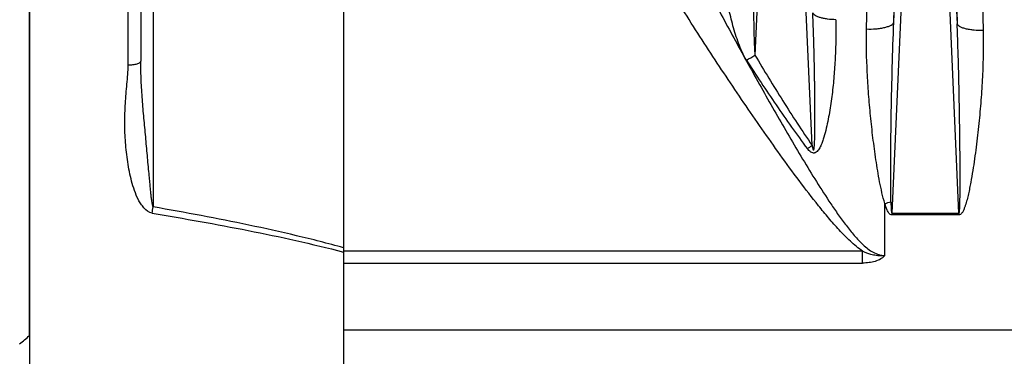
# Model space of a CAD drawing. Extents: x -1529 to 1181, y 8 to 1701.
# Tile 66 of 74: x 582 to 732, y 909 to 960. Entities that reach past the tile are written whole.
import ezdxf

# ---------------------------------------------------------------- set-up
doc = ezdxf.new("R2010")
doc.units = 0
doc.header["$LTSCALE"] = 65.395
doc.layers.get('0').update_dxf_attribs({"linetype": 'CONTINUOUS'})

msp = doc.modelspace()

# ---------------------------------------------------------------- linework, layer by layer
at = {"color": 6, "linetype": 'CONTINUOUS'}
for p, q in [((583.19, 726.79), (583.19, 1086.95)), ((583.16, 911.87), (583.16, 1020.88)), ((600.19, 1008.94), (600.19, 953.84))]:
    msp.add_line(p, q, dxfattribs=at)
at = {"color": 2, "linetype": 'CONTINUOUS'}
for p, q in [((631.19, 1078.57), (631.19, 735)), ((715.06, 930.59), (725.31, 930.59)), ((725.31, 930.32), (715.06, 930.32)), ((725.31, 930.59), (725.31, 930.32)), ((583.16, 911.87), (583.16, 910.61))]:
    msp.add_line(p, q, dxfattribs=at)
at = {"color": 9, "linetype": 'CONTINUOUS'}
for p, q in [((602.08, 1010.79), (602.08, 931.55)), ((696.13, 1000.65), (694.12, 954.76)), ((702.86, 940.95), (700.24, 1000.65)), ((718.13, 1000.65), (715.06, 930.59)), ((715.35, 959.8), (717.14, 1000.63)), ((725.31, 930.59), (722.24, 1000.65)), ((723.24, 1000.63), (725.04, 959.57)), ((598.26, 953.29), (598.26, 967.34)), ((713.99, 924.11), (713.99, 932.06)), ((710.59, 924.76), (631.19, 924.76)), ((710.59, 922.96), (710.59, 924.76)), ((631.16, 924.65), (631.19, 924.64)), ((631.16, 924.65), (631.19, 924.64)), ((631.19, 922.96), (710.59, 922.96)), ((631.19, 912.73), (918.79, 912.73))]:
    msp.add_line(p, q, dxfattribs=at)
for centre, radius, start, end in [((-787.22, 994.07), 1502.96, 358.69355, 359.98265), ((2295.68, 994.9), 1571.04, 180.04772, 181.28883), ((-700.39, 993.08), 1412, 358.60785, 359.9484), ((2158.66, 992.24), 1430.04, 180.01794, 181.35005), ((663.67, 1006.15), 59.73, 299.2069, 300.649), ((665.1, 995.84), 66.62, 303.7668, 304.5252), ((437.29, 960.6), 167.33, 349.6668, 350.0051)]:
    msp.add_arc(centre, radius, start, end, dxfattribs=at)
at = {"color": 2, "linetype": 'CONTINUOUS'}
for centre, radius, start, end in [((706.25, 958.81), 27.84, 286.1279, 288.1064), ((547.01, 952.61), 54.46, 309.5004, 311.5766)]:
    msp.add_arc(centre, radius, start, end, dxfattribs=at)
at = {"color": 9, "linetype": 'CONTINUOUS'}
for points, knots in [([(710.59, 924.76), (709.93, 925.22), (708.68, 926.28), (706.98, 928.02), (705.38, 929.85), (703.32, 932.36), (700.85, 935.58), (697.98, 939.51), (695.17, 943.49), (691.49, 948.83), (686.99, 955.59), (681.75, 963.79), (676.68, 972.1), (671.78, 980.51), (668.66, 986.2), (667.14, 989.07)], [0, 0, 0, 0, 0.031234, 0.062484, 0.093738, 0.124991, 0.187495, 0.249999, 0.312503, 0.375006, 0.500009, 0.62501, 0.750009, 0.875005, 1, 1, 1, 1]), ([(680.16, 978.03), (681.35, 975.62), (683.78, 970.81), (687.52, 963.64), (691.36, 956.5), (695.29, 949.4), (698.65, 943.53), (701.4, 938.87), (703.51, 935.42), (705.33, 932.58), (706.85, 930.36), (708.03, 928.73), (709.28, 927.18), (710.4, 925.97), (711.39, 925.12), (712.19, 924.59), (713.06, 924.21), (713.68, 924.11), (713.99, 924.11)], [0, 0, 0, 0, 0.125295, 0.250842, 0.376601, 0.502518, 0.628505, 0.691478, 0.754386, 0.817151, 0.848432, 0.879594, 0.910558, 0.941162, 0.956247, 0.971103, 0.985673, 1, 1, 1, 1]), ([(694.09, 976.74), (694.02, 974.91), (693.93, 971.22), (693.88, 966.61), (693.89, 962.92), (693.91, 960.16), (693.96, 957.87), (694.03, 956.08), (694.08, 955.2), (694.12, 954.76)], [0, 0, 0, 0, 0.25059, 0.50283, 0.628976, 0.754742, 0.879411, 0.940701, 1, 1, 1, 1]), ([(692.82, 954.01), (692.56, 954.41), (692.13, 955.26), (691.42, 957.02), (690.73, 959.27), (690.07, 961.99), (689.53, 964.71), (689.1, 967.43), (688.77, 970.14), (688.57, 972.83), (688.53, 974.61), (688.54, 975.5)], [0, 0, 0, 0, 0.064641, 0.128992, 0.256839, 0.383691, 0.509538, 0.63429, 0.75779, 0.879806, 1, 1, 1, 1]), ([(702.86, 940.95), (702.88, 940.85), (702.9, 940.7), (702.95, 940.51), (702.98, 940.41), (703, 940.34), (703.02, 940.29), (703.04, 940.27), (703.08, 940.25), (703.12, 940.32), (703.14, 940.4), (703.16, 940.53), (703.18, 940.72), (703.21, 940.98), (703.23, 941.3), (703.24, 941.63), (703.26, 941.96), (703.27, 942.3), (703.27, 942.65), (703.28, 943.1), (703.29, 943.68), (703.3, 944.38), (703.3, 945.07), (703.3, 946.01), (703.3, 947.18), (703.28, 948.58), (703.27, 949.75), (703.25, 950.69), (703.24, 951.63), (703.22, 952.8), (703.19, 954.21), (703.14, 956.09), (703.07, 958.44), (703, 960.31), (702.96, 961.25)], [0, 0, 0, 0, 0.014236, 0.020869, 0.026794, 0.029354, 0.031482, 0.033056, 0.034095, 0.036675, 0.041392, 0.047313, 0.053925, 0.068108, 0.082981, 0.09822, 0.113684, 0.129299, 0.145021, 0.160824, 0.192603, 0.224543, 0.256595, 0.288726, 0.353154, 0.417724, 0.482381, 0.51473, 0.547089, 0.611825, 0.67657, 0.741311, 0.870732, 1, 1, 1, 1]), ([(706.48, 960.2), (706.06, 960.21), (705.44, 960.25), (704.64, 960.38), (704.11, 960.5), (703.67, 960.66), (703.26, 960.86), (703.02, 961.09), (702.96, 961.25)], [0, 0, 0, 0, 0.332924, 0.492314, 0.637551, 0.762493, 0.864195, 1, 1, 1, 1]), ([(706.48, 960.2), (706.5, 959.28), (706.51, 957.44), (706.42, 954.67), (706.27, 952.36), (706.11, 950.51), (705.96, 949.12), (705.78, 947.73), (705.57, 946.35), (705.33, 944.97), (705.04, 943.59), (704.75, 942.46), (704.46, 941.57), (704.19, 940.91), (703.91, 940.4), (703.62, 940.03), (703.38, 939.86), (703.15, 939.79), (702.9, 939.8), (702.63, 939.94), (702.36, 940.18), (702.2, 940.36), (702.13, 940.46)], [0, 0, 0, 0, 0.123377, 0.247261, 0.371644, 0.434016, 0.496501, 0.559093, 0.621783, 0.684559, 0.747402, 0.810281, 0.841721, 0.87314, 0.904492, 0.920155, 0.935791, 0.943685, 0.951645, 0.96766, 0.983823, 1, 1, 1, 1]), ([(711.19, 958.78), (711.67, 958.76), (712.39, 958.78), (713.32, 958.88), (713.96, 959.01), (714.5, 959.16), (714.92, 959.35), (715.2, 959.56), (715.32, 959.72), (715.35, 959.8)], [0, 0, 0, 0, 0.324858, 0.486372, 0.635361, 0.763846, 0.866853, 0.94376, 1, 1, 1, 1]), ([(714.91, 932.35), (714.89, 932.92), (714.88, 934.06), (714.87, 936.36), (714.89, 939.22), (714.92, 942.65), (714.99, 947.23), (715.11, 952.95), (715.26, 957.52), (715.35, 959.8)], [0, 0, 0, 0, 0.062592, 0.125174, 0.250306, 0.375391, 0.500427, 0.750335, 1, 1, 1, 1]), ([(725.31, 930.59), (725.33, 930.59), (725.35, 930.63), (725.36, 930.68), (725.38, 930.76), (725.4, 930.89), (725.41, 931.06), (725.43, 931.27), (725.44, 931.48), (725.45, 931.77), (725.46, 932.14), (725.47, 932.59), (725.48, 933.04), (725.49, 933.49), (725.49, 934.1), (725.5, 934.86), (725.5, 935.77), (725.5, 936.69), (725.5, 937.6), (725.49, 938.52), (725.48, 939.74), (725.47, 941.27), (725.45, 943.1), (725.42, 944.93), (725.39, 946.77), (725.35, 949.21), (725.28, 952.26), (725.17, 955.92), (725.09, 958.35), (725.04, 959.57)], [0, 0, 0, 0, 0.001192, 0.003473, 0.006379, 0.009635, 0.0166, 0.023888, 0.031344, 0.038906, 0.054213, 0.06967, 0.085218, 0.100827, 0.116479, 0.147872, 0.179344, 0.210866, 0.242423, 0.274003, 0.305601, 0.368826, 0.43207, 0.495314, 0.558546, 0.621756, 0.748069, 0.87418, 1, 1, 1, 1]), ([(729.02, 958.55), (728.55, 958.54), (727.86, 958.56), (726.96, 958.67), (726.35, 958.79), (725.84, 958.95), (725.45, 959.13), (725.17, 959.33), (725.06, 959.49), (725.04, 959.57)], [0, 0, 0, 0, 0.328473, 0.489675, 0.637617, 0.764652, 0.866929, 0.943574, 1, 1, 1, 1]), ([(713.99, 932.06), (713.81, 932.61), (713.53, 933.72), (713.18, 935.4), (712.89, 937.08), (712.53, 939.32), (712.16, 942.12), (711.78, 945.47), (711.49, 948.82), (711.21, 953.25), (711.14, 956.57), (711.19, 958.78)], [0, 0, 0, 0, 0.064038, 0.127642, 0.191004, 0.254183, 0.380065, 0.505346, 0.630015, 0.754039, 1, 1, 1, 1]), ([(729.02, 958.55), (729.05, 957.37), (729.05, 955.01), (728.92, 951.45), (728.7, 947.88), (728.43, 944.9), (728.17, 942.51), (727.95, 940.71), (727.71, 938.91), (727.44, 937.12), (727.19, 935.62), (726.96, 934.43), (726.77, 933.53), (726.56, 932.65), (726.35, 931.91), (726.14, 931.34), (725.99, 930.99), (725.84, 930.72), (725.71, 930.53), (725.54, 930.37), (725.39, 930.32), (725.31, 930.32)], [0, 0, 0, 0, 0.122612, 0.24602, 0.370171, 0.495005, 0.55766, 0.620463, 0.683406, 0.746481, 0.809682, 0.841329, 0.873005, 0.904711, 0.936446, 0.952329, 0.968221, 0.976176, 0.984137, 0.992094, 1, 1, 1, 1]), ([(598.26, 953.29), (598.5, 953.29), (598.85, 953.31), (599.31, 953.38), (599.61, 953.44), (599.86, 953.53), (600.06, 953.63), (600.19, 953.76), (600.19, 953.84)], [0, 0, 0, 0, 0.343809, 0.510945, 0.661854, 0.787783, 0.884934, 1, 1, 1, 1]), ([(602.08, 931.55), (602.07, 931.57), (602.04, 931.62), (601.99, 931.76), (601.95, 931.97), (601.9, 932.26), (601.85, 932.57), (601.81, 932.9), (601.76, 933.35), (601.7, 933.92), (601.64, 934.6), (601.57, 935.28), (601.51, 935.96), (601.42, 936.88), (601.31, 938.04), (601.19, 939.44), (601.06, 940.86), (600.88, 942.76), (600.66, 945.14), (600.41, 948.01), (600.22, 950.91), (600.19, 952.85), (600.19, 953.84)], [0, 0, 0, 0, 0.003156, 0.007576, 0.018951, 0.032231, 0.046597, 0.061529, 0.07679, 0.10765, 0.138154, 0.1684, 0.198856, 0.229617, 0.291951, 0.355026, 0.418568, 0.482408, 0.610585, 0.739082, 0.868136, 1, 1, 1, 1]), ([(692.82, 954.01), (694.3, 951.71), (697.32, 947.13), (700.48, 942.65), (702.13, 940.46)], [0, 0, 0, 0, 0.500026, 1, 1, 1, 1]), ([(694.12, 954.76), (695.51, 952.42), (698.35, 947.77), (701.31, 943.2), (702.86, 940.95)], [0, 0, 0, 0, 0.500096, 1, 1, 1, 1]), ([(601.91, 930.58), (601.42, 930.66), (600.78, 931.2), (600.19, 932), (599.67, 932.87), (599.19, 934.03), (598.77, 935.48), (598.43, 936.95), (598.08, 938.93), (597.81, 941.41), (597.7, 944.4), (597.79, 947.38), (598.02, 949.85), (598.2, 951.81), (598.26, 952.79), (598.26, 953.29)], [0, 0, 0, 0, 0.062403, 0.094068, 0.125701, 0.188824, 0.251879, 0.314841, 0.377703, 0.503088, 0.628042, 0.752548, 0.876585, 0.938392, 1, 1, 1, 1]), ([(631.19, 925.3), (628.8, 925.97), (623.98, 927.19), (614.29, 929.33), (606.97, 930.7), (602.08, 931.55)], [0, 0, 0, 0, 0.24998, 0.499981, 1, 1, 1, 1]), ([(601.91, 930.58), (606.82, 929.78), (614.17, 928.48), (623.92, 926.44), (628.75, 925.28), (631.16, 924.65)], [0, 0, 0, 0, 0.500198, 0.750176, 1, 1, 1, 1]), ([(713.99, 924.11), (713.84, 924.09), (713.55, 924.07), (712.97, 924.07), (711.95, 924.2), (711.12, 924.51), (710.59, 924.76)], [0, 0, 0, 0, 0.125138, 0.25029, 0.500419, 1, 1, 1, 1]), ([(713.99, 924.11), (713.9, 924.01), (713.7, 923.82), (713.22, 923.49), (712.5, 923.19), (711.56, 923), (710.92, 922.96), (710.59, 922.96)], [0, 0, 0, 0, 0.108724, 0.226327, 0.476904, 0.737037, 1, 1, 1, 1])]:
    msp.add_open_spline(points, degree=3, knots=knots, dxfattribs=at)
at = {"color": 2, "linetype": 'CONTINUOUS'}
for points, knots in [([(714.91, 932.35), (714.91, 932.2), (714.92, 931.98), (714.93, 931.68), (714.94, 931.46), (714.95, 931.24), (714.96, 931.05), (714.98, 930.9), (714.99, 930.8), (715.01, 930.7), (715.02, 930.64), (715.04, 930.59), (715.06, 930.59)], [0, 0, 0, 0, 0.250248, 0.375377, 0.500509, 0.625643, 0.750778, 0.813348, 0.875917, 0.938477, 0.96977, 1, 1, 1, 1]), ([(715.06, 930.32), (714.89, 930.31), (714.65, 930.53), (714.47, 930.82), (714.23, 931.3), (714.09, 931.72), (713.99, 932.06)], [0, 0, 0, 0, 0.244851, 0.370945, 0.496956, 1, 1, 1, 1])]:
    msp.add_open_spline(points, degree=3, knots=knots, dxfattribs=at)

doc.saveas('drawing.dxf')
